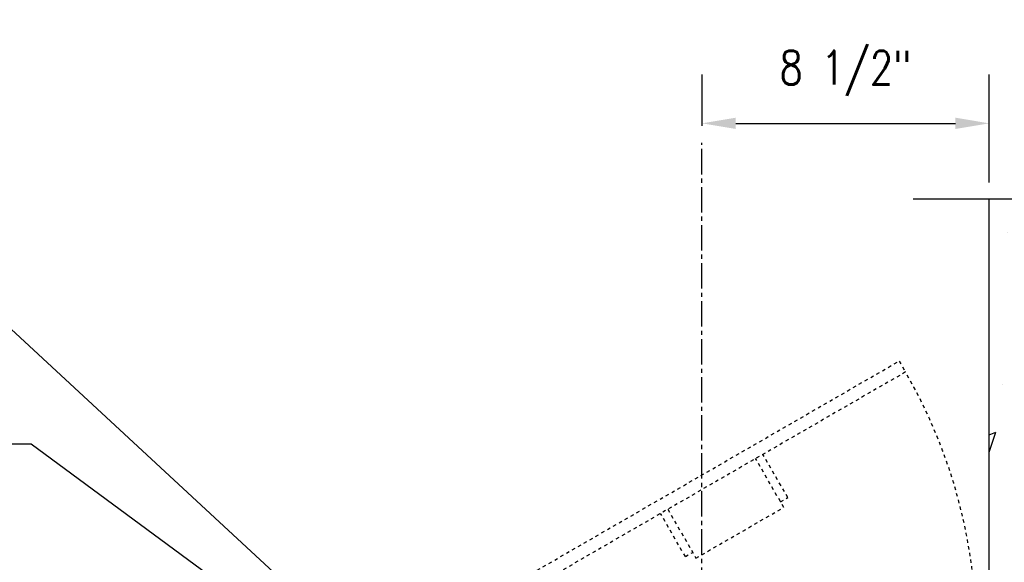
# Model space of a CAD drawing. Header units: inches. Extents: x -52 to 1110, y 0 to 128.
# Tile 19 of 38: x 377 to 406, y 106 to 122. Entities that reach past the tile are written whole.
import ezdxf
from ezdxf import colors
from ezdxf.entities.mleader import LeaderData, LeaderLine
from ezdxf.math import Vec2, Vec3

# ---------------------------------------------------------------- set-up
doc = ezdxf.new("R2010")
doc.units = ezdxf.units.IN
doc.header["$MEASUREMENT"] = 0
doc.linetypes.add('CENTER2', pattern=[1.125, 0.75, -0.125, 0.125, -0.125])
doc.linetypes.add('Hidden 3_32_', pattern=[0.140625, 0.09375, -0.046875])
for name, color, linetype in [('A-WALL-PATT', 8, 'Continuous'), ('S-ANNO-DIMS', 1, 'Continuous'), ('S-ANNO-NOTE', 2, 'Continuous'), ('S-DETL-GENF', 3, 'Continuous'), ('S-DETL-HDLN', 90, 'Hidden 3_32_'), ('S-DETL-LW10-_CL', 1, 'CENTER2'), ('S-DETL-MEDM', 33, 'Continuous')]:
    doc.layers.add(name, color=color, linetype=linetype)
doc.styles.add('Annotative', font='romans.shx', dxfattribs={"width": 0.8, "height": 0.125})
doc.dimstyles.new('Annotative', dxfattribs={"dimscale": 0, "dimtxt": 0.125, "dimasz": 0.125, "dimexe": 0.18, "dimexo": 0.0625, "dimgap": 0.09, "dimtad": 1, "dimdec": 3, "dimzin": 3, "dimdsep": 46, "dimlunit": 4, "dimtxsty": 'Annotative', "dimcen": 0.09, "dimclrt": 2, "dimazin": 2, "dimtfac": 1, "dimtdec": 3, "dimtmove": 1, "dimatfit": 0, "dimfxl": 1, "dimtfill": 1, "dimfrac": 2, "dimtolj": 1, "dimtzin": 0, "dimarcsym": 0})

# ---------------------------------------------------------------- blocks, each defined once
blk = doc.blocks.new('*D123')
at = {"layer": 'Defpoints', "color": 0, "transparency": 16777216}
for p in [(405.606, 118.523), (397.106, 117.948), (405.606, 116.276)]:
    blk.add_point(p, dxfattribs=at)
at = {"layer": 'S-ANNO-DIMS', "color": 0, "lineweight": -2, "transparency": 16777216}
for p, q in [((397.106, 118.448), (397.106, 119.963)), ((405.606, 116.776), (405.606, 119.963)), ((398.106, 118.523), (404.606, 118.523))]:
    blk.add_line(p, q, dxfattribs=at)
at = {"layer": 'S-ANNO-DIMS', "color": 0, "transparency": 16777216}
for points in [[(398.106, 118.69), (398.106, 118.356), (397.106, 118.523)], [(404.606, 118.69), (404.606, 118.356), (405.606, 118.523)]]:
    blk.add_solid(points, dxfattribs=at)
at = {"layer": 'S-ANNO-DIMS', "color": 2, "transparency": 16777216, "insert": (401.356, 120.005), "char_height": 1, "attachment_point": 5, "style": 'Annotative', "bg_fill": 3, "box_fill_scale": 1.25, "bg_fill_color": 256, "bg_fill_true_color": 13158600, "bg_fill_transparency": 0}
blk.add_mtext('\\A1;8 1/2"', dxfattribs=at)

msp = doc.modelspace()

# ---------------------------------------------------------------- hatches: boundary and pattern name
at = {"layer": 'A-WALL-PATT', "lineweight": -3}
h = msp.add_hatch(dxfattribs=at)
h.set_pattern_fill('AR-CONC', color=8, style=0)
h.set_pattern_definition([(50, (179.218, -60.8364), (7.1726, -0.62752), [0.75, -8.25]), (355, (179.218, -60.8364), (-1.38751, 7.52192), [0.6, -6.6]), (100.4514, (179.8156, -60.889), (5.78509, 6.8944), [0.6374, -7.01142]), (46.1842, (179.218, -58.8364), (10.67241, -1.6552), [1.125, -12.375]), (96.6356, (180.107, -58.974), (9.34662, 9.7412), [0.9561, -10.51714]), (351.184, (179.218, -58.836), (9.3466, 9.7412), [0.9, -9.9]), (21, (180.218, -59.3364), (5.96907, -4.02619), [0.75, -8.25]), (326, (180.218, -59.3364), (2.43315, 7.2515), [0.6, -6.6]), (71.4514, (180.715, -59.672), (8.40222, 3.22531), [0.6374, -7.01142]), (37.5, (179.218, -60.8364), (0.121599, 3.328939), [0, -6.52, 0, -6.7, 0, -6.625]), (7.5, (179.218, -60.8364), (2.630695, 3.944117), [0, -3.82, 0, -6.37, 0, -2.525]), (327.5, (176.988, -60.8364), (5.338224, -0.225549), [0, -2.5, 0, -7.8, 0, -10.35]), (317.5, (175.988, -60.8364), (5.83186, 1.00105), [0, -3.25, 0, -5.18, 0, -7.35])])
h.paths.add_polyline_path([(415.1055, 93.3436), (416.4793, 93.8436), (413.7318, 94.8436), (415.1055, 95.3436), (415.1055, 103.0809), (405.6055, 103.0809), (405.6055, 103.3309), (405.2305, 103.3309), (405.2305, 101.7756), (405.5104, 101.7756), (405.5104, 101.2756), (405.0559, 101.2756), (404.7192, 96.6579), (404.1055, 88.8637), (404.6184, 88.8637), (404.6184, 88.1818), (396.1055, 88.1818), (396.1055, 87.7575), (396.8737, 87.7575), (396.8737, 87.8093), (396.9342, 87.8093), (396.9342, 87.168), (396.8737, 87.168), (396.1055, 87.2197), (396.1055, 83.8519), (395.6055, 83.8519), (395.6055, 75.3956), (396.1055, 75.3956), (396.6055, 74.0218), (397.6055, 76.7693), (398.1055, 75.3956), (415.1055, 75.3956)])
h.paths.add_polyline_path([(415.1055, 103.0809), (415.1055, 116.1513), (411.3555, 116.1513), (410.8555, 117.5251), (409.8555, 114.7776), (409.3555, 116.1513), (405.6055, 116.1513), (405.6055, 103.0809)])

# ---------------------------------------------------------------- linework, layer by layer
at = {"layer": 'S-DETL-GENF', "lineweight": -3}
msp.add_lwpolyline([(417.3555, 116.2763), (411.3555, 116.2763), (410.8555, 117.6501), (409.8555, 114.9026), (409.3555, 116.2763), (403.3555, 116.2763)], dxfattribs=at)
at = {"layer": 'S-DETL-HDLN'}
msp.add_line((396.6136, 105.7061), (395.8775, 106.9811), dxfattribs=at)
at = {"layer": 'S-DETL-HDLN', "lineweight": -3}
msp.add_lwpolyline([(388.7617, 103.3059), (402.943, 111.4933), (403.1305, 111.1685), (388.9492, 102.9811)], dxfattribs=at)
at = {"layer": 'S-DETL-HDLN'}
for points in [[(399.4281, 107.3311), (399.6446, 107.4561), (398.9086, 108.7311)], [(396.094, 107.1061), (396.927, 105.6632), (399.5251, 107.1632), (398.6921, 108.6061)], [(396.6136, 105.7061), (396.8301, 105.8311)]]:
    msp.add_lwpolyline(points, dxfattribs=at)
at = {"layer": 'S-DETL-HDLN', "lineweight": -3}
msp.add_arc((389.5553, 103.3309), 15.6753, 0.00002, 30, dxfattribs=at)
at = {"layer": 'S-DETL-LW10-_CL'}
msp.add_line((397.1055, 79.8895), (397.1055, 117.9478), dxfattribs=at)
at = {"layer": 'S-DETL-MEDM', "lineweight": -3}
msp.add_line((405.6055, 101.3309), (405.6055, 116.2763), dxfattribs=at)

# ---------------------------------------------------------------- leaders
at = {"layer": 'S-ANNO-NOTE', "lineweight": -3}
ml = msp.add_multileader_mtext('Standard', dxfattribs=at)
ml.set_content('\\A1;3/8" THICK SS TRENCH PLATE', color=256, style='Annotative')
ml.set_leader_properties(color=1, linetype='ByLayer', lineweight=-1)
ml.build(insert=Vec2(0, 0))
ml.multileader.update_dxf_attribs({"text_right_attachment_type": 3, "dogleg_length": 0.125, "arrow_head_size": 1, "scale": 8})
ctx = ml.context
ctx.base_point, ctx.scale, ctx.char_height, ctx.arrow_head_size, ctx.landing_gap_size, ctx.plane_origin = Vec3(362.2724, 116.8748), 8, 1, 1, 0.72, Vec3(382.3629, 126.4588)
ctx.right_attachment, ctx.text_align_type = 3, 2
notes = []
notes.append((ctx, [(0, (1, 1, 0), (373.8553, 115.0176), (-1, 0), 1, [(0, [(386.4979, 103.3311)], 0, [])])]))
ctx.mtext.insert, ctx.mtext.width, ctx.mtext.alignment, ctx.mtext.flow_direction = Vec3(372.1353, 117.3748), 14.190132, 3, 5
ml = msp.add_multileader_mtext('Standard', dxfattribs=at)
ml.set_content('\\A1;1 1/8" THICK SS SPACER PLATE EACH SIDE', color=256, style='Annotative')
ml.set_leader_properties(color=1, linetype='ByLayer', lineweight=-1)
ml.build(insert=Vec2(0, 0))
ml.multileader.update_dxf_attribs({"text_right_attachment_type": 3, "dogleg_length": 0.125, "arrow_head_size": 1, "scale": 8})
ctx = ml.context
ctx.base_point, ctx.scale, ctx.char_height, ctx.arrow_head_size, ctx.landing_gap_size, ctx.plane_origin = Vec3(358.8439, 110.8901), 8, 1, 1, 0.72, Vec3(382.3629, 122.218)
ctx.right_attachment, ctx.text_align_type = 3, 2
notes.append((ctx, [(0, (1, 1, 0), (377.2458, 109.0329), (-1, 0), 1, [(0, [(385.4986, 102.9559)], 0, [])])]))
ctx.mtext.insert, ctx.mtext.width, ctx.mtext.alignment, ctx.mtext.flow_direction = Vec3(375.5258, 111.3901), 17.204796, 3, 5
ml = msp.add_multileader_mtext('Standard', dxfattribs=at)
ml.set_content('\\A1;1 1/2"%%C x 3" CAM ROLLER', color=256, style='Annotative')
ml.set_leader_properties(color=1, linetype='ByLayer', lineweight=-1)
ml.build(insert=Vec2(0, 0))
ml.multileader.update_dxf_attribs({"text_right_attachment_type": 3, "dogleg_length": 0.125, "arrow_head_size": 1, "scale": 8})
ctx = ml.context
ctx.base_point, ctx.scale, ctx.char_height, ctx.arrow_head_size, ctx.landing_gap_size, ctx.plane_origin = Vec3(420.6401, 109.8262), 8, 1, 1, 0.72, Vec3(433.4443, 122.6055)
ctx.right_attachment = 3
notes.append((ctx, [(1, (1, 1, 0), (419.6401, 109.8262), (1, 0), 1, [(0, [(400.3555, 102.2199)], 0, [])])]))
ctx.mtext.insert, ctx.mtext.width, ctx.mtext.flow_direction = Vec3(421.3601, 110.3262), 13.442862, 5
for ctx, leaders in notes:
    for number, flags, end, landing, length, lines in leaders:
        leader = LeaderData()
        leader.index, (leader.has_last_leader_line, leader.has_dogleg_vector, leader.attachment_direction) = number, flags
        leader.last_leader_point, leader.dogleg_vector, leader.dogleg_length = Vec3(end), Vec3(landing), length
        for number, points, colour, breaks in lines:
            line = LeaderLine()
            line.index, line.vertices, line.color, line.breaks = number, Vec3.list(points), colors.encode_raw_color(colour), breaks
            leader.lines.append(line)
        ctx.leaders.append(leader)

# ---------------------------------------------------------------- next in the draw order: dimensions: what is measured, and where the dimension line sits
at = {"layer": 'S-ANNO-DIMS'}
dim = msp.add_linear_dim(base=(405.6055, 118.5229), p1=(397.1055, 117.9478), p2=(405.6055, 116.2763), dimstyle='Annotative', override={"dimpost": '\\X'}, dxfattribs=at)
dim.commit()
dim.dimension.update_dxf_attribs({"geometry": '*D123', "text_midpoint": (401.3555, 120.0048)})

doc.saveas('drawing.dxf')
